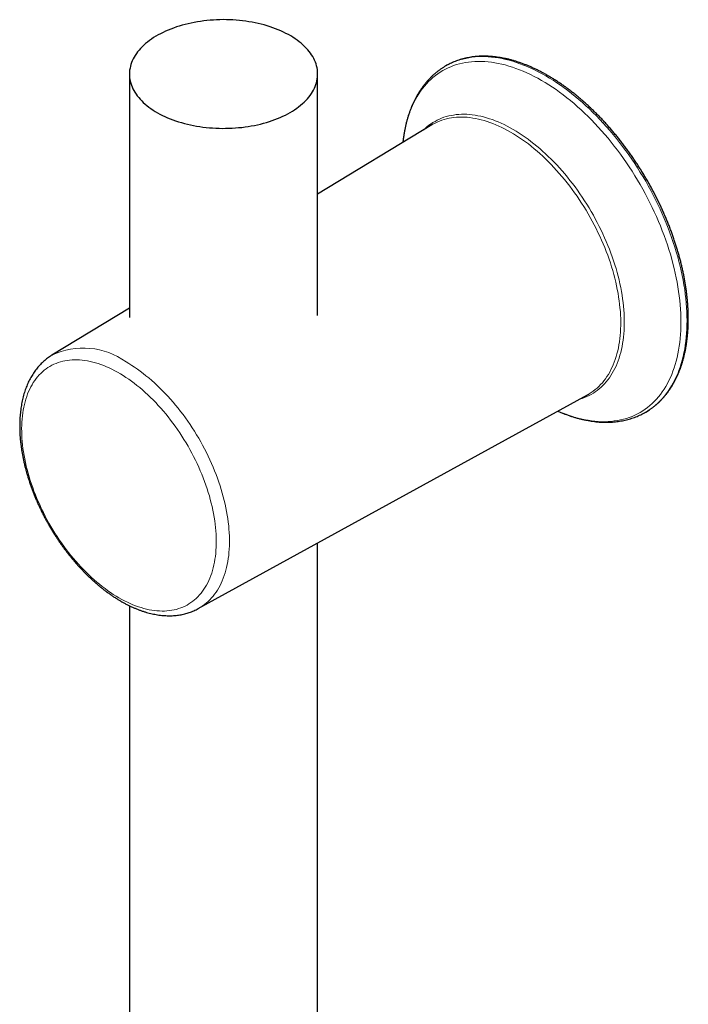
# Model space of a CAD drawing. Header units: millimetres. Extents: x 8 to 1018, y 12 to 2184.
# Tile 27 of 52: x 844 to 922, y 777 to 891. Entities that reach past the tile are written whole.
import ezdxf

# ---------------------------------------------------------------- set-up
doc = ezdxf.new("R2010")
doc.units = ezdxf.units.MM

msp = doc.modelspace()

# ---------------------------------------------------------------- linework, layer by layer
at = {"color": 7, "linetype": 'Continuous', "lineweight": 30}
for p, q in [((893.83, 886.17), (893.62, 886.05)), ((856.81, 885.11), (856.81, 856.78)), ((878.71, 857.03), (878.71, 885.11)), ((891.98, 879.18), (878.71, 871.14)), ((892.11, 879.26), (891.98, 879.18)), ((856.81, 857.87), (847.8, 852.4)), ((864.82, 822.93), (910.1, 847.8)), ((910.1, 847.8), (910.24, 847.88)), ((916.88, 845.79), (917.08, 845.91)), ((878.71, 685.18), (878.71, 830.56)), ((856.81, 823.26), (856.81, 685.16))]:
    msp.add_line(p, q, dxfattribs=at)
at = {"color": 7, "linetype": 'Continuous', "lineweight": 30, "flags": 128}
msp.add_lwpolyline([(875.51, 880.64), (875.77, 880.79), (876.02, 880.96), (876.27, 881.12), (876.5, 881.3), (876.73, 881.47), (876.94, 881.66), (877.14, 881.84), (877.33, 882.03), (877.51, 882.23), (877.68, 882.42), (877.83, 882.62), (877.98, 882.83), (878.11, 883.03), (878.23, 883.24), (878.33, 883.45), (878.43, 883.66), (878.51, 883.88), (878.57, 884.09), (878.63, 884.31), (878.67, 884.53), (878.7, 884.75), (878.71, 884.97), (878.71, 885.19), (878.7, 885.41), (878.68, 885.63), (878.64, 885.84), (878.59, 886.06), (878.52, 886.28), (878.45, 886.49), (878.36, 886.71), (878.25, 886.92), (878.14, 887.13), (878.01, 887.33), (877.87, 887.54), (877.72, 887.74), (877.55, 887.94), (877.38, 888.13), (877.19, 888.32), (876.99, 888.51), (876.78, 888.69), (876.56, 888.87), (876.33, 889.04), (876.09, 889.21), (875.83, 889.38), (875.57, 889.54), (875.3, 889.69), (875.02, 889.84), (874.73, 889.98), (874.44, 890.12), (874.13, 890.25), (873.82, 890.37), (873.5, 890.49), (873.17, 890.6), (872.84, 890.71), (872.5, 890.81), (872.15, 890.9), (871.8, 890.98), (871.44, 891.06), (871.08, 891.13), (870.72, 891.19), (870.35, 891.25), (869.98, 891.3), (869.61, 891.34), (869.23, 891.37), (868.85, 891.4), (868.48, 891.41), (868.1, 891.42), (867.72, 891.43), (867.34, 891.42), (866.96, 891.41), (866.58, 891.39), (866.2, 891.36), (865.83, 891.33), (865.45, 891.28), (865.08, 891.23), (864.72, 891.18), (864.35, 891.11), (863.99, 891.04), (863.64, 890.96), (863.29, 890.88), (862.95, 890.78), (862.61, 890.68), (862.27, 890.58), (861.95, 890.46), (861.63, 890.34), (861.32, 890.22), (861.02, 890.08), (860.72, 889.95), (860.43, 889.8), (860.16, 889.65), (859.89, 889.5), (859.63, 889.34), (859.38, 889.17), (859.14, 889), (858.91, 888.83), (858.69, 888.65), (858.48, 888.46), (858.29, 888.27), (858.1, 888.08), (857.93, 887.89), (857.77, 887.69), (857.62, 887.49), (857.48, 887.28), (857.36, 887.07), (857.25, 886.86), (857.15, 886.65), (857.06, 886.44), (856.99, 886.22), (856.93, 886.01), (856.88, 885.79), (856.84, 885.57), (856.82, 885.35), (856.81, 885.13), (856.82, 884.91), (856.84, 884.69), (856.87, 884.48), (856.91, 884.26), (856.97, 884.04), (857.04, 883.83), (857.12, 883.61), (857.22, 883.4), (857.33, 883.19), (857.45, 882.98), (857.58, 882.78), (857.73, 882.57), (857.89, 882.37), (858.06, 882.18), (858.24, 881.98), (858.43, 881.8), (858.64, 881.61), (858.85, 881.43), (859.08, 881.25), (859.32, 881.08), (859.56, 880.92), (859.82, 880.75), (860.09, 880.6), (860.36, 880.45), (860.65, 880.3), (860.94, 880.16), (861.24, 880.03), (861.55, 879.9), (861.87, 879.78), (862.19, 879.66), (862.52, 879.55), (862.86, 879.45), (863.2, 879.36), (863.55, 879.27), (863.9, 879.19), (864.26, 879.12), (864.62, 879.05), (864.99, 878.99), (865.36, 878.94), (865.73, 878.89), (866.11, 878.86), (866.48, 878.83), (866.86, 878.81), (867.24, 878.79), (867.62, 878.78), (868, 878.79), (868.38, 878.79), (868.76, 878.81), (869.14, 878.83), (869.51, 878.87), (869.89, 878.9), (870.26, 878.95), (870.63, 879), (870.99, 879.07), (871.35, 879.13), (871.71, 879.21), (872.06, 879.29), (872.41, 879.38), (872.75, 879.48), (873.09, 879.58), (873.42, 879.69), (873.74, 879.81), (874.05, 879.93), (874.36, 880.06), (874.66, 880.2), (874.95, 880.34), (875.23, 880.48), (875.51, 880.64)], dxfattribs=at)
at = {"color": 8, "linetype": 'Continuous', "lineweight": 0, "flags": 128}
for points in [[(904.74, 884.37), (904.32, 884.61), (903.89, 884.83), (903.47, 885.05), (903.04, 885.25), (902.62, 885.43), (902.2, 885.61), (901.78, 885.76), (901.37, 885.91), (900.95, 886.04), (900.54, 886.16), (900.13, 886.26), (899.72, 886.35), (899.32, 886.42), (898.92, 886.48), (898.53, 886.53), (898.14, 886.56), (897.75, 886.58), (897.37, 886.58), (896.99, 886.57), (896.62, 886.54), (896.26, 886.5), (895.9, 886.45), (895.55, 886.38), (895.2, 886.3), (894.86, 886.2), (894.52, 886.09), (894.2, 885.96), (893.88, 885.83), (893.57, 885.67), (893.26, 885.51), (892.97, 885.33), (892.68, 885.13), (892.4, 884.92), (892.12, 884.7), (891.86, 884.47), (891.61, 884.22), (891.36, 883.97), (891.13, 883.69), (890.9, 883.41), (890.68, 883.11), (890.47, 882.8), (890.28, 882.48), (890.09, 882.15), (889.91, 881.81), (889.74, 881.46), (889.59, 881.09), (889.44, 880.72), (889.3, 880.33), (889.18, 879.93), (889.06, 879.53), (888.96, 879.11), (888.86, 878.69), (888.78, 878.25), (888.71, 877.81), (888.65, 877.36), (888.62, 877.15)], [(905.24, 884.9), (904.81, 885.14), (904.38, 885.37), (903.95, 885.58), (903.52, 885.79), (903.09, 885.97), (902.67, 886.15), (902.24, 886.31), (901.82, 886.46), (901.4, 886.59), (900.99, 886.71), (900.57, 886.81), (900.16, 886.9), (899.75, 886.98), (899.35, 887.04), (898.95, 887.08), (898.55, 887.12), (898.16, 887.13), (897.78, 887.14), (897.4, 887.13), (897.02, 887.1), (896.65, 887.06), (896.29, 887), (895.93, 886.93), (895.58, 886.85), (895.23, 886.75), (894.89, 886.64), (894.56, 886.51), (894.24, 886.37), (893.92, 886.22), (893.83, 886.17)], [(906.66, 845.9), (906.86, 845.82), (907.28, 845.64), (907.7, 845.49), (908.12, 845.34), (908.53, 845.21), (908.94, 845.09), (909.35, 844.99), (909.76, 844.9), (910.16, 844.83), (910.56, 844.77), (910.95, 844.72), (911.34, 844.69), (911.73, 844.67), (912.11, 844.67), (912.49, 844.68), (912.86, 844.7), (913.22, 844.75), (913.58, 844.8), (913.93, 844.87), (914.28, 844.95), (914.62, 845.05), (914.96, 845.16), (915.28, 845.28), (915.6, 845.42), (915.91, 845.58), (916.22, 845.74), (916.52, 845.92), (916.8, 846.12), (917.08, 846.32), (917.36, 846.54), (917.62, 846.78), (917.87, 847.02), (918.12, 847.28), (918.35, 847.56), (918.58, 847.84), (918.8, 848.14), (919.01, 848.44), (919.2, 848.76), (919.39, 849.1), (919.57, 849.44), (919.74, 849.79), (919.9, 850.16), (920.04, 850.53), (920.18, 850.92), (920.3, 851.32), (920.42, 851.72), (920.52, 852.14), (920.62, 852.56), (920.7, 852.99), (920.77, 853.44), (920.83, 853.89), (920.88, 854.35), (920.92, 854.81), (920.95, 855.29), (920.97, 855.77), (920.97, 856.25), (920.97, 856.75), (920.95, 857.25), (920.92, 857.75), (920.88, 858.26), (920.83, 858.78), (920.77, 859.3), (920.7, 859.83), (920.62, 860.36), (920.52, 860.89), (920.42, 861.42), (920.3, 861.96), (920.18, 862.5), (920.04, 863.05), (919.9, 863.59), (919.74, 864.14), (919.57, 864.69), (919.39, 865.24), (919.2, 865.79), (919.01, 866.33), (918.8, 866.88), (918.58, 867.43), (918.35, 867.97), (918.12, 868.52), (917.87, 869.06), (917.62, 869.6), (917.36, 870.14), (917.08, 870.67), (916.8, 871.2), (916.52, 871.73), (916.22, 872.25), (915.91, 872.77), (915.6, 873.28), (915.28, 873.79), (914.96, 874.3), (914.62, 874.79), (914.28, 875.28), (913.93, 875.77), (913.58, 876.24), (913.22, 876.71), (912.86, 877.17), (912.49, 877.63), (912.11, 878.07), (911.73, 878.51), (911.34, 878.94), (910.95, 879.36), (910.56, 879.77), (910.16, 880.17), (909.76, 880.56), (909.35, 880.94), (908.94, 881.31), (908.53, 881.66), (908.12, 882.01), (907.7, 882.35), (907.28, 882.67), (906.86, 882.99), (906.44, 883.29), (906.01, 883.58), (905.59, 883.85), (905.17, 884.12), (904.74, 884.37)], [(917.08, 845.91), (917.17, 845.96), (917.46, 846.16), (917.74, 846.37), (918.02, 846.59), (918.28, 846.83), (918.54, 847.08), (918.79, 847.34), (919.03, 847.61), (919.26, 847.9), (919.48, 848.2), (919.69, 848.51), (919.89, 848.84), (920.08, 849.17), (920.26, 849.52), (920.43, 849.88), (920.59, 850.25), (920.74, 850.63), (920.88, 851.02), (921, 851.42), (921.12, 851.83), (921.23, 852.25), (921.32, 852.68), (921.41, 853.12), (921.48, 853.57), (921.54, 854.03), (921.59, 854.49), (921.63, 854.96), (921.66, 855.44), (921.67, 855.93), (921.68, 856.42), (921.67, 856.92), (921.66, 857.43), (921.63, 857.94), (921.59, 858.46), (921.54, 858.98), (921.48, 859.51), (921.41, 860.04), (921.32, 860.58), (921.23, 861.12), (921.12, 861.66), (921, 862.21), (920.88, 862.75), (920.74, 863.3), (920.59, 863.86), (920.43, 864.41), (920.26, 864.96), (920.08, 865.52), (919.89, 866.08), (919.69, 866.63), (919.48, 867.19), (919.26, 867.74), (919.03, 868.29), (918.79, 868.84), (918.54, 869.39), (918.28, 869.94), (918.02, 870.48), (917.74, 871.03), (917.46, 871.56), (917.17, 872.1), (916.87, 872.63), (916.56, 873.15), (916.24, 873.67), (915.92, 874.19), (915.59, 874.69), (915.25, 875.2), (914.9, 875.69), (914.55, 876.18), (914.19, 876.67), (913.83, 877.14), (913.46, 877.61), (913.08, 878.07), (912.7, 878.52), (912.32, 878.96), (911.93, 879.4), (911.53, 879.82), (911.13, 880.24), (910.73, 880.64), (910.32, 881.04), (909.91, 881.42), (909.5, 881.79), (909.08, 882.16), (908.66, 882.51), (908.24, 882.85), (907.81, 883.18), (907.39, 883.5), (906.96, 883.8), (906.53, 884.09), (906.1, 884.38), (905.67, 884.64), (905.24, 884.9)], [(901.45, 878.66), (901.1, 878.86), (900.75, 879.04), (900.4, 879.22), (900.06, 879.38), (899.71, 879.53), (899.37, 879.67), (899.03, 879.8), (898.69, 879.91), (898.35, 880.02), (898.01, 880.11), (897.68, 880.19), (897.35, 880.26), (897.02, 880.32), (896.7, 880.36), (896.37, 880.4), (896.06, 880.42), (895.74, 880.43), (895.43, 880.42), (895.13, 880.41), (894.83, 880.38), (894.53, 880.34), (894.24, 880.29), (893.95, 880.23), (893.67, 880.15), (893.4, 880.07), (893.13, 879.97), (892.87, 879.86), (892.61, 879.74), (892.36, 879.6), (892.11, 879.46), (891.88, 879.3), (891.65, 879.14), (891.42, 878.96), (891.21, 878.77), (891.05, 878.62)], [(901.15, 878.35), (900.81, 878.54), (900.46, 878.73), (900.12, 878.9), (899.77, 879.06), (899.43, 879.21), (899.09, 879.35), (898.75, 879.48), (898.41, 879.59), (898.07, 879.69), (897.74, 879.79), (897.41, 879.87), (897.08, 879.93), (896.75, 879.99), (896.43, 880.04), (896.11, 880.07), (895.79, 880.09), (895.48, 880.1), (895.17, 880.09), (894.87, 880.08), (894.57, 880.05), (894.28, 880.01), (893.99, 879.96), (893.7, 879.89), (893.43, 879.82), (893.15, 879.73), (892.89, 879.63), (892.63, 879.52), (892.37, 879.4), (892.12, 879.26), (892.11, 879.26)], [(909.14, 847.27), (909.22, 847.29), (909.49, 847.38), (909.76, 847.48), (910.02, 847.59), (910.28, 847.71), (910.53, 847.84), (910.78, 847.99), (911.01, 848.14), (911.24, 848.31), (911.47, 848.49), (911.68, 848.68), (911.89, 848.88), (912.09, 849.09), (912.29, 849.31), (912.47, 849.54), (912.65, 849.78), (912.82, 850.04), (912.98, 850.3), (913.13, 850.57), (913.28, 850.85), (913.42, 851.14), (913.54, 851.44), (913.66, 851.75), (913.77, 852.07), (913.87, 852.39), (913.96, 852.73), (914.05, 853.07), (914.12, 853.42), (914.19, 853.77), (914.24, 854.14), (914.29, 854.51), (914.33, 854.88), (914.35, 855.27), (914.37, 855.66), (914.38, 856.05), (914.38, 856.45), (914.37, 856.86), (914.35, 857.27), (914.33, 857.69), (914.29, 858.11), (914.24, 858.53), (914.19, 858.96), (914.12, 859.39), (914.05, 859.83), (913.96, 860.27), (913.87, 860.7), (913.77, 861.15), (913.66, 861.59), (913.54, 862.04), (913.42, 862.48), (913.28, 862.93), (913.13, 863.38), (912.98, 863.83), (912.82, 864.28), (912.65, 864.72), (912.47, 865.17), (912.29, 865.62), (912.09, 866.06), (911.89, 866.51), (911.68, 866.95), (911.47, 867.39), (911.24, 867.82), (911.01, 868.26), (910.78, 868.69), (910.53, 869.11), (910.28, 869.53), (910.02, 869.95), (909.76, 870.37), (909.49, 870.78), (909.22, 871.18), (908.94, 871.58), (908.65, 871.97), (908.36, 872.36), (908.06, 872.74), (907.76, 873.11), (907.46, 873.48), (907.15, 873.84), (906.83, 874.19), (906.52, 874.54), (906.2, 874.88), (905.87, 875.21), (905.54, 875.53), (905.21, 875.84), (904.88, 876.15), (904.54, 876.44), (904.2, 876.73), (903.86, 877), (903.52, 877.27), (903.18, 877.53), (902.83, 877.78), (902.49, 878.01), (902.14, 878.24), (901.79, 878.46), (901.45, 878.66)], [(910.24, 847.88), (910.3, 847.91), (910.54, 848.06), (910.77, 848.23), (911, 848.4), (911.22, 848.58), (911.43, 848.78), (911.63, 848.99), (911.83, 849.2), (912.01, 849.43), (912.19, 849.67), (912.36, 849.91), (912.53, 850.17), (912.68, 850.44), (912.83, 850.72), (912.97, 851), (913.1, 851.3), (913.22, 851.6), (913.33, 851.91), (913.43, 852.24), (913.53, 852.56), (913.61, 852.9), (913.69, 853.25), (913.75, 853.6), (913.81, 853.96), (913.86, 854.33), (913.9, 854.7), (913.93, 855.08), (913.95, 855.47), (913.96, 855.86), (913.97, 856.26), (913.96, 856.66), (913.94, 857.07), (913.92, 857.48), (913.88, 857.9), (913.84, 858.32), (913.79, 858.74), (913.72, 859.17), (913.65, 859.6), (913.57, 860.04), (913.48, 860.48), (913.38, 860.91), (913.27, 861.36), (913.16, 861.8), (913.03, 862.24), (912.9, 862.69), (912.76, 863.13), (912.61, 863.58), (912.45, 864.03), (912.28, 864.47), (912.1, 864.92), (911.92, 865.36), (911.73, 865.8), (911.53, 866.24), (911.32, 866.68), (911.11, 867.12), (910.89, 867.55), (910.66, 867.99), (910.42, 868.41), (910.18, 868.84), (909.93, 869.26), (909.68, 869.68), (909.42, 870.09), (909.15, 870.5), (908.88, 870.9), (908.6, 871.3), (908.32, 871.69), (908.03, 872.07), (907.73, 872.45), (907.43, 872.82), (907.13, 873.19), (906.82, 873.55), (906.51, 873.9), (906.2, 874.25), (905.88, 874.58), (905.55, 874.91), (905.23, 875.23), (904.9, 875.54), (904.57, 875.85), (904.23, 876.14), (903.9, 876.42), (903.56, 876.7), (903.22, 876.97), (902.88, 877.22), (902.53, 877.47), (902.19, 877.7), (901.84, 877.93), (901.5, 878.15), (901.15, 878.35)], [(855.59, 824.18), (855.92, 824), (856.24, 823.83), (856.57, 823.67), (856.89, 823.52), (857.21, 823.38), (857.53, 823.25), (857.85, 823.14), (858.17, 823.04), (858.48, 822.95), (858.8, 822.87), (859.11, 822.8), (859.42, 822.74), (859.72, 822.7), (860.02, 822.67), (860.32, 822.65), (860.61, 822.64), (860.9, 822.64), (861.18, 822.66), (861.46, 822.69), (861.74, 822.73), (862.01, 822.78), (862.27, 822.84), (862.53, 822.92), (862.79, 823.01), (863.04, 823.11), (863.28, 823.22), (863.51, 823.34), (863.74, 823.47), (863.96, 823.62), (864.18, 823.78), (864.39, 823.94), (864.59, 824.12), (864.78, 824.31), (864.97, 824.51), (865.15, 824.72), (865.32, 824.94), (865.48, 825.17), (865.63, 825.41), (865.78, 825.67), (865.92, 825.93), (866.05, 826.2), (866.17, 826.47), (866.28, 826.76), (866.38, 827.06), (866.47, 827.36), (866.56, 827.68), (866.64, 828), (866.7, 828.32), (866.76, 828.66), (866.81, 829), (866.85, 829.35), (866.88, 829.71), (866.9, 830.07), (866.91, 830.44), (866.91, 830.81), (866.91, 831.19), (866.89, 831.57), (866.87, 831.96), (866.83, 832.36), (866.79, 832.75), (866.73, 833.15), (866.67, 833.56), (866.6, 833.97), (866.52, 834.38), (866.43, 834.79), (866.33, 835.2), (866.22, 835.62), (866.11, 836.04), (865.98, 836.45), (865.85, 836.87), (865.71, 837.29), (865.56, 837.71), (865.4, 838.13), (865.23, 838.55), (865.06, 838.96), (864.88, 839.38), (864.69, 839.79), (864.49, 840.21), (864.28, 840.62), (864.07, 841.02), (863.85, 841.43), (863.63, 841.83), (863.4, 842.22), (863.16, 842.61), (862.91, 843), (862.66, 843.39), (862.4, 843.76), (862.14, 844.14), (861.88, 844.5), (861.6, 844.86), (861.32, 845.22), (861.04, 845.57), (860.76, 845.91), (860.46, 846.24), (860.17, 846.57), (859.87, 846.89), (859.57, 847.2), (859.26, 847.5), (858.95, 847.8), (858.64, 848.08), (858.33, 848.36), (858.01, 848.63), (857.69, 848.89), (857.37, 849.14), (857.05, 849.38), (856.73, 849.6), (856.41, 849.82), (856.08, 850.03), (855.76, 850.23), (855.43, 850.42), (855.11, 850.59), (854.78, 850.76), (854.46, 850.92), (854.14, 851.06), (853.82, 851.19), (853.5, 851.31), (853.18, 851.42), (852.86, 851.52), (852.55, 851.6), (852.24, 851.68), (851.93, 851.74), (851.62, 851.79), (851.32, 851.83), (851.02, 851.85), (850.72, 851.87), (850.43, 851.87), (850.15, 851.86), (849.86, 851.84), (849.59, 851.8), (849.31, 851.76), (849.05, 851.7), (848.78, 851.63), (848.53, 851.55), (848.28, 851.45), (848.03, 851.35), (847.79, 851.23), (847.56, 851.1), (847.34, 850.96), (847.12, 850.81), (846.9, 850.65), (846.7, 850.48), (846.5, 850.29), (846.31, 850.1), (846.13, 849.89), (845.96, 849.68), (845.79, 849.45), (845.63, 849.21), (845.48, 848.97), (845.34, 848.71), (845.21, 848.45), (845.08, 848.17), (844.97, 847.89), (844.86, 847.6), (844.76, 847.3), (844.67, 846.99), (844.59, 846.67), (844.52, 846.35), (844.46, 846.02), (844.4, 845.68), (844.36, 845.33), (844.32, 844.98), (844.3, 844.62), (844.28, 844.25), (844.27, 843.88), (844.28, 843.51), (844.29, 843.12), (844.31, 842.74), (844.34, 842.35), (844.38, 841.95), (844.43, 841.55), (844.49, 841.15), (844.55, 840.74), (844.63, 840.34), (844.71, 839.93), (844.81, 839.51), (844.91, 839.1), (845.02, 838.68), (845.14, 838.26), (845.27, 837.84), (845.41, 837.42), (845.56, 837), (845.71, 836.59), (845.87, 836.17), (846.04, 835.75), (846.22, 835.33), (846.41, 834.92), (846.6, 834.51), (846.8, 834.09), (847.01, 833.69), (847.22, 833.28), (847.45, 832.88), (847.68, 832.48), (847.91, 832.09), (848.15, 831.7), (848.4, 831.31), (848.65, 830.93), (848.91, 830.56), (849.18, 830.19), (849.45, 829.82), (849.72, 829.46), (850, 829.11), (850.29, 828.77), (850.58, 828.43), (850.87, 828.1), (851.17, 827.78), (851.47, 827.46), (851.77, 827.15), (852.08, 826.85), (852.39, 826.56), (852.7, 826.28), (853.02, 826.01), (853.34, 825.75), (853.65, 825.49), (853.98, 825.25), (854.3, 825.01), (854.62, 824.79), (854.94, 824.58), (855.27, 824.37), (855.59, 824.18)], [(856.42, 851.62), (856.75, 851.43), (857.09, 851.22), (857.42, 851), (857.75, 850.77), (858.08, 850.53), (858.41, 850.28), (858.74, 850.02), (859.07, 849.75), (859.4, 849.47), (859.72, 849.18), (860.04, 848.89), (860.36, 848.58), (860.67, 848.27), (860.98, 847.95), (861.29, 847.62), (861.59, 847.28), (861.89, 846.94), (862.19, 846.59), (862.48, 846.23), (862.77, 845.86), (863.05, 845.49), (863.33, 845.12), (863.6, 844.73), (863.86, 844.34), (864.12, 843.95), (864.38, 843.55), (864.62, 843.15), (864.87, 842.74), (865.1, 842.33), (865.33, 841.92), (865.55, 841.5), (865.76, 841.08), (865.97, 840.66), (866.17, 840.23), (866.36, 839.81), (866.55, 839.38), (866.72, 838.95), (866.89, 838.52), (867.05, 838.08), (867.21, 837.65), (867.35, 837.22), (867.49, 836.79), (867.61, 836.36), (867.73, 835.93), (867.84, 835.5), (867.94, 835.07), (868.03, 834.65), (868.12, 834.23), (868.19, 833.81), (868.25, 833.39), (868.31, 832.98), (868.36, 832.57), (868.39, 832.16), (868.42, 831.76), (868.44, 831.37), (868.45, 830.98), (868.45, 830.59), (868.44, 830.21), (868.42, 829.83), (868.39, 829.46), (868.36, 829.1), (868.31, 828.75), (868.25, 828.4), (868.19, 828.06), (868.12, 827.72), (868.03, 827.39), (867.94, 827.08), (867.84, 826.77), (867.73, 826.46), (867.61, 826.17), (867.49, 825.89), (867.35, 825.61), (867.21, 825.35), (867.05, 825.09), (866.89, 824.84), (866.72, 824.61), (866.55, 824.38), (866.36, 824.17), (866.17, 823.96), (865.97, 823.77), (865.76, 823.58), (865.55, 823.41), (865.33, 823.25), (865.1, 823.1), (864.87, 822.96), (864.82, 822.93)]]:
    msp.add_lwpolyline(points, dxfattribs=at)
at = {"color": 8, "linetype": 'Continuous', "lineweight": 0}
msp.add_arc((851.45, 844.73), 8.5, 54.2312, 115.409, dxfattribs=at)
at = {"color": 7, "linetype": 'Continuous', "lineweight": 30}
for points, knots in [([(905.49, 884.92), (905.42, 884.96), (905.23, 885.07), (904.92, 885.24), (904.54, 885.44), (904.17, 885.63), (903.79, 885.8), (903.42, 885.97), (903.05, 886.12), (902.68, 886.27), (902.3, 886.4), (901.93, 886.53), (901.57, 886.64), (901.2, 886.75), (900.84, 886.84), (900.48, 886.92), (900.12, 886.99), (899.76, 887.05), (899.4, 887.1), (899.05, 887.14), (898.7, 887.16), (898.36, 887.18), (898.02, 887.18), (897.68, 887.18), (897.35, 887.16), (897.02, 887.13), (896.69, 887.09), (896.37, 887.04), (896.06, 886.98), (895.75, 886.91), (895.44, 886.83), (895.14, 886.73), (894.84, 886.63), (894.55, 886.51), (894.27, 886.39), (894.03, 886.28), (893.89, 886.2), (893.84, 886.17)], [0, 0, 0, 0, 0.015598, 0.045178, 0.07476, 0.104344, 0.133927, 0.163509, 0.19309, 0.222666, 0.252238, 0.281804, 0.311361, 0.340908, 0.370443, 0.399964, 0.429467, 0.458952, 0.488415, 0.517853, 0.547265, 0.576647, 0.605997, 0.635313, 0.664593, 0.693837, 0.723042, 0.752208, 0.781336, 0.810427, 0.839481, 0.868502, 0.897492, 0.926455, 0.955396, 0.984318, 1, 1, 1, 1]), ([(893.62, 886.05), (893.57, 886.02), (893.43, 885.94), (893.21, 885.8), (892.95, 885.62), (892.69, 885.43), (892.45, 885.24), (892.2, 885.03), (891.97, 884.81), (891.74, 884.58), (891.52, 884.35), (891.3, 884.1), (891.1, 883.84), (890.9, 883.58), (890.7, 883.3), (890.52, 883.02), (890.34, 882.73), (890.17, 882.43), (890.01, 882.12), (889.85, 881.8), (889.7, 881.47), (889.57, 881.14), (889.44, 880.79), (889.31, 880.44), (889.2, 880.08), (889.09, 879.72), (889, 879.35), (888.91, 878.97), (888.83, 878.58), (888.76, 878.19), (888.7, 877.79), (888.65, 877.44), (888.63, 877.22), (888.62, 877.14)], [0, 0, 0, 0, 0.0163072, 0.0488245, 0.0813439, 0.1138764, 0.1464325, 0.1790226, 0.2116559, 0.2443412, 0.2770859, 0.3098967, 0.3427787, 0.375736, 0.4087713, 0.441886, 0.4750805, 0.5083537, 0.5417038, 0.575128, 0.6086226, 0.6421833, 0.6758055, 0.709484, 0.7432138, 0.7769894, 0.8108055, 0.844657, 0.878539, 0.9124468, 0.9463759, 0.9803224, 1, 1, 1, 1]), ([(917.09, 845.91), (917.17, 845.96), (917.33, 846.07), (917.58, 846.24), (917.83, 846.43), (918.07, 846.63), (918.31, 846.83), (918.53, 847.05), (918.75, 847.28), (918.97, 847.51), (919.18, 847.76), (919.38, 848.01), (919.57, 848.28), (919.76, 848.55), (919.94, 848.83), (920.11, 849.13), (920.27, 849.43), (920.43, 849.73), (920.57, 850.05), (920.71, 850.38), (920.85, 850.71), (920.97, 851.05), (921.09, 851.4), (921.19, 851.75), (921.29, 852.12), (921.38, 852.49), (921.47, 852.86), (921.54, 853.25), (921.61, 853.64), (921.66, 854.04), (921.71, 854.44), (921.75, 854.85), (921.78, 855.26), (921.81, 855.68), (921.82, 856.1), (921.83, 856.53), (921.83, 856.97), (921.81, 857.41), (921.8, 857.85), (921.77, 858.29), (921.73, 858.75), (921.69, 859.2), (921.63, 859.66), (921.57, 860.12), (921.5, 860.58), (921.42, 861.05), (921.34, 861.52), (921.24, 861.99), (921.14, 862.46), (921.03, 862.93), (920.91, 863.41), (920.78, 863.89), (920.65, 864.36), (920.51, 864.84), (920.35, 865.32), (920.2, 865.8), (920.03, 866.28), (919.86, 866.76), (919.68, 867.24), (919.49, 867.72), (919.3, 868.19), (919.09, 868.67), (918.88, 869.15), (918.67, 869.62), (918.45, 870.09), (918.22, 870.56), (917.98, 871.03), (917.74, 871.49), (917.49, 871.95), (917.23, 872.41), (916.97, 872.86), (916.71, 873.32), (916.43, 873.76), (916.15, 874.21), (915.87, 874.65), (915.58, 875.08), (915.29, 875.51), (914.99, 875.94), (914.68, 876.36), (914.37, 876.77), (914.06, 877.18), (913.74, 877.59), (913.42, 877.99), (913.09, 878.38), (912.76, 878.76), (912.43, 879.14), (912.09, 879.52), (911.75, 879.88), (911.4, 880.24), (911.05, 880.59), (910.7, 880.94), (910.35, 881.27), (909.99, 881.6), (909.63, 881.92), (909.27, 882.23), (908.91, 882.54), (908.54, 882.83), (908.17, 883.12), (907.8, 883.4), (907.43, 883.67), (907.06, 883.93), (906.69, 884.18), (906.32, 884.42), (905.95, 884.65), (905.67, 884.82), (905.52, 884.9), (905.49, 884.92)], [0, 0, 0, 0, 0.008725, 0.018242, 0.027761, 0.037285, 0.046816, 0.056354, 0.065901, 0.075458, 0.085026, 0.094606, 0.104199, 0.113803, 0.12342, 0.13305, 0.142691, 0.152343, 0.162007, 0.17168, 0.181363, 0.191055, 0.200754, 0.21046, 0.220173, 0.22989, 0.239613, 0.249339, 0.259068, 0.2688, 0.278533, 0.288269, 0.298005, 0.307742, 0.31748, 0.327218, 0.336955, 0.346692, 0.356428, 0.366163, 0.375898, 0.385631, 0.395364, 0.405095, 0.414825, 0.424554, 0.434282, 0.444008, 0.453733, 0.463457, 0.47318, 0.482902, 0.492623, 0.502342, 0.512061, 0.521779, 0.531496, 0.541212, 0.550927, 0.560641, 0.570355, 0.580068, 0.589781, 0.599493, 0.609205, 0.618916, 0.628628, 0.638338, 0.648049, 0.65776, 0.66747, 0.677181, 0.686891, 0.696602, 0.706313, 0.716024, 0.725735, 0.735447, 0.745159, 0.754872, 0.764585, 0.774299, 0.784013, 0.793729, 0.803445, 0.813162, 0.822879, 0.832598, 0.842318, 0.852039, 0.861761, 0.871484, 0.881208, 0.890934, 0.900661, 0.910389, 0.920118, 0.929849, 0.939581, 0.949315, 0.95905, 0.968785, 0.978523, 0.988261, 0.997486, 1, 1, 1, 1]), ([(847.81, 852.4), (847.75, 852.37), (847.61, 852.29), (847.4, 852.14), (847.18, 851.98), (846.97, 851.8), (846.76, 851.62), (846.55, 851.42), (846.36, 851.22), (846.17, 851), (845.99, 850.78), (845.81, 850.55), (845.64, 850.3), (845.48, 850.05), (845.33, 849.79), (845.19, 849.52), (845.05, 849.25), (844.92, 848.96), (844.81, 848.67), (844.69, 848.36), (844.59, 848.05), (844.5, 847.74), (844.41, 847.41), (844.34, 847.08), (844.27, 846.74), (844.21, 846.4), (844.16, 846.05), (844.12, 845.69), (844.09, 845.33), (844.06, 844.97), (844.05, 844.6), (844.05, 844.22), (844.05, 843.84), (844.06, 843.46), (844.08, 843.07), (844.11, 842.68), (844.15, 842.28), (844.2, 841.88), (844.26, 841.48), (844.32, 841.08), (844.39, 840.68), (844.48, 840.27), (844.57, 839.86), (844.66, 839.45), (844.77, 839.04), (844.88, 838.63), (845.01, 838.22), (845.14, 837.81), (845.27, 837.4), (845.42, 836.99), (845.57, 836.57), (845.73, 836.16), (845.9, 835.76), (846.07, 835.35), (846.26, 834.94), (846.45, 834.54), (846.64, 834.14), (846.84, 833.74), (847.05, 833.34), (847.27, 832.95), (847.49, 832.56), (847.72, 832.17), (847.95, 831.79), (848.19, 831.41), (848.43, 831.04), (848.68, 830.67), (848.94, 830.3), (849.2, 829.94), (849.46, 829.59), (849.73, 829.24), (850.01, 828.9), (850.29, 828.56), (850.57, 828.23), (850.86, 827.9), (851.15, 827.58), (851.45, 827.27), (851.75, 826.97), (852.05, 826.67), (852.35, 826.38), (852.66, 826.1), (852.97, 825.83), (853.29, 825.56), (853.6, 825.31), (853.92, 825.06), (854.24, 824.82), (854.57, 824.59), (854.89, 824.37), (855.22, 824.15), (855.53, 823.96), (855.74, 823.84), (855.83, 823.78)], [0, 0, 0, 0, 0.007899, 0.018701, 0.029509, 0.04033, 0.051169, 0.062033, 0.072927, 0.083856, 0.094825, 0.105835, 0.116889, 0.12799, 0.139138, 0.150332, 0.161571, 0.172854, 0.184178, 0.195541, 0.206939, 0.218369, 0.229827, 0.24131, 0.252813, 0.264334, 0.275869, 0.287416, 0.29897, 0.310531, 0.322096, 0.333663, 0.34523, 0.356796, 0.368359, 0.379919, 0.391475, 0.403027, 0.414573, 0.426115, 0.437652, 0.449183, 0.460708, 0.472229, 0.483744, 0.495255, 0.506761, 0.518262, 0.529759, 0.541252, 0.552741, 0.564226, 0.575709, 0.587189, 0.598667, 0.610142, 0.621616, 0.633088, 0.644559, 0.656029, 0.667499, 0.678969, 0.690439, 0.70191, 0.713382, 0.724855, 0.736329, 0.747806, 0.759284, 0.770766, 0.78225, 0.793738, 0.805229, 0.816724, 0.828224, 0.839728, 0.851237, 0.862751, 0.874271, 0.885796, 0.897327, 0.908864, 0.920406, 0.931955, 0.94351, 0.955071, 0.966637, 0.978208, 0.989784, 1, 1, 1, 1]), ([(906.65, 845.9), (906.77, 845.85), (907.02, 845.74), (907.39, 845.6), (907.76, 845.45), (908.14, 845.32), (908.52, 845.2), (908.89, 845.09), (909.26, 844.99), (909.63, 844.9), (910, 844.83), (910.36, 844.76), (910.73, 844.71), (911.09, 844.66), (911.44, 844.63), (911.8, 844.61), (912.15, 844.6), (912.49, 844.6), (912.84, 844.61), (913.17, 844.64), (913.51, 844.67), (913.84, 844.72), (914.16, 844.78), (914.48, 844.84), (914.8, 844.92), (915.11, 845.01), (915.41, 845.11), (915.71, 845.22), (916.01, 845.34), (916.3, 845.48), (916.58, 845.62), (916.77, 845.72), (916.87, 845.78), (916.88, 845.79)], [0, 0, 0, 0, 0.031952, 0.065885, 0.099806, 0.133714, 0.167604, 0.201471, 0.235311, 0.26912, 0.302892, 0.336621, 0.370303, 0.403932, 0.437501, 0.471007, 0.504445, 0.537809, 0.571098, 0.604307, 0.637435, 0.670482, 0.703447, 0.736334, 0.769145, 0.801884, 0.834557, 0.867171, 0.899735, 0.932256, 0.964745, 0.997213, 1, 1, 1, 1]), ([(855.83, 823.78), (855.89, 823.75), (856.06, 823.65), (856.33, 823.5), (856.66, 823.33), (856.99, 823.17), (857.32, 823.03), (857.65, 822.89), (857.98, 822.76), (858.31, 822.64), (858.64, 822.54), (858.96, 822.44), (859.29, 822.36), (859.61, 822.29), (859.93, 822.23), (860.25, 822.18), (860.57, 822.14), (860.88, 822.11), (861.19, 822.1), (861.49, 822.1), (861.8, 822.1), (862.09, 822.12), (862.39, 822.15), (862.68, 822.19), (862.96, 822.25), (863.24, 822.31), (863.51, 822.39), (863.78, 822.47), (864.05, 822.57), (864.3, 822.67), (864.56, 822.79), (864.73, 822.88), (864.81, 822.93), (864.82, 822.93)], [0, 0, 0, 0, 0.018374, 0.053017, 0.087669, 0.122321, 0.156966, 0.191599, 0.226212, 0.260798, 0.295348, 0.329852, 0.364301, 0.398682, 0.432985, 0.467198, 0.501309, 0.535309, 0.569187, 0.602935, 0.636546, 0.670016, 0.703341, 0.736522, 0.769563, 0.802469, 0.835248, 0.867911, 0.900472, 0.932946, 0.96535, 0.997702, 1, 1, 1, 1])]:
    msp.add_open_spline(points, degree=3, knots=knots, dxfattribs=at)

doc.saveas('drawing.dxf')
